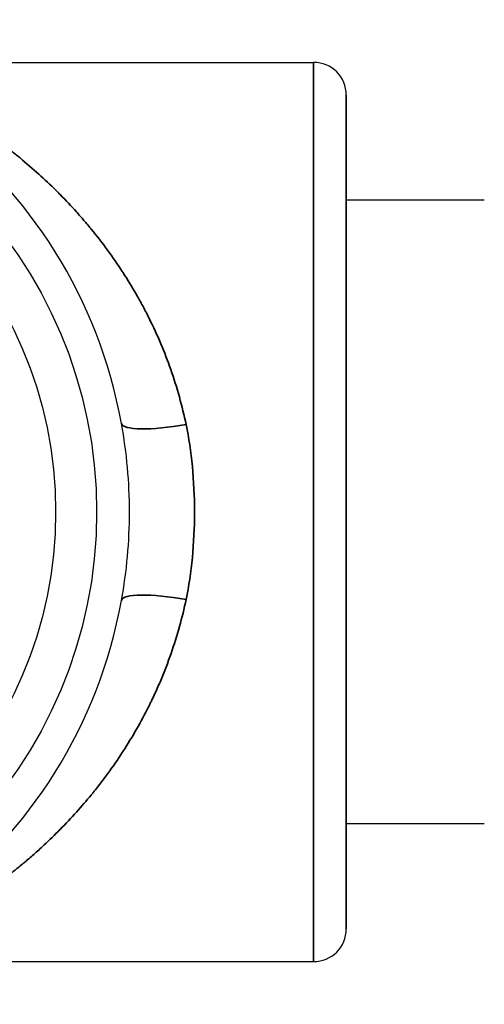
# Model space of a CAD drawing. Header units: millimetres. Extents: x 399 to 6076, y -1991 to 1602.
# Tile 248 of 256: x 4585.41 to 4592.49, y 459.36 to 474.36. Entities that reach past the tile are written whole.
import ezdxf

# ---------------------------------------------------------------- set-up
doc = ezdxf.new("R2010")
doc.units = ezdxf.units.MM
doc.layers.add('可見 (ISO)', color=7, linetype='Continuous', lineweight=25)
doc.layers.add('窄部可見 (ISO)', color=7, linetype='Continuous', lineweight=35)

msp = doc.modelspace()

# ---------------------------------------------------------------- linework, layer by layer
at = {"layer": '可見 (ISO)'}
for p, q in [((4582.639, 473.706), (4589.885, 473.706)), ((4590.385, 460.506), (4590.385, 473.206)), ((4590.385, 473.206), (4590.385, 460.506)), ((4592.485, 471.606), (4590.385, 471.606)), ((4586.385, 471.306), (4586.385, 471.306)), ((4586.685, 470.934), (4586.685, 470.934)), ((4586.685, 469.272), (4586.685, 469.272)), ((4586.685, 464.439), (4586.685, 464.439)), ((4586.685, 462.778), (4586.685, 462.778)), ((4586.385, 462.406), (4586.385, 462.406)), ((4592.485, 462.106), (4590.385, 462.106)), ((4582.639, 460.006), (4589.885, 460.006))]:
    msp.add_line(p, q, dxfattribs=at)
for radius in [7, 6.375]:
    msp.add_circle((4579.585, 466.856), radius, dxfattribs=at)
for centre, radius, start, end in [((4579.585, 466.856), 7.5, 10.3509, 349.6491), ((4589.885, 473.206), 0.5, 0, 90), ((4589.885, 460.506), 0.5, 270, 0)]:
    msp.add_arc(centre, radius, start, end, dxfattribs=at)
msp.add_open_spline([(4586.963, 465.508), (4587.044, 465.953), (4587.085, 466.404), (4587.085, 466.856), (4587.085, 467.308), (4587.044, 467.758), (4586.963, 468.203)], degree=3, knots=[0, 0, 0, 0, 0.001354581, 0.001354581, 0.001354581, 0.002709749, 0.002709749, 0.002709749, 0.002709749], dxfattribs=at)
at = {"layer": '窄部可見 (ISO)'}
msp.add_line((4589.885, 460.006), (4589.885, 473.706), dxfattribs=at)
for centre, major_axis, start_param, end_param in [((4587.947, 468.383), (-0.984, -0.18), 0, 1.535832), ((4587.947, 465.329), (-0.984, 0.18), 4.747353, 6.283185)]:
    msp.add_ellipse(centre, major_axis=major_axis, ratio=0.191505, start_param=start_param, end_param=end_param, dxfattribs=at)
for points, knots in [([(4584.353, 472.996), (4584.423, 472.955), (4584.518, 472.897), (4584.638, 472.82), (4584.717, 472.769), (4584.811, 472.706), (4584.906, 472.64), (4585.026, 472.556), (4585.132, 472.477), (4585.224, 472.406), (4585.27, 472.37), (4585.312, 472.337), (4585.351, 472.305), (4585.371, 472.29), (4585.389, 472.275), (4585.407, 472.26), (4585.416, 472.253), (4585.424, 472.246), (4585.433, 472.239), (4585.437, 472.235), (4585.441, 472.232), (4585.445, 472.228), (4585.447, 472.227), (4585.449, 472.225), (4585.451, 472.223), (4585.453, 472.222), (4585.454, 472.221), (4585.457, 472.218), (4585.651, 472.056), (4585.831, 471.891), (4585.995, 471.726), (4586.006, 471.715), (4586.018, 471.703), (4586.029, 471.692), (4586.116, 471.604), (4586.198, 471.516), (4586.277, 471.429), (4586.316, 471.386), (4586.354, 471.342), (4586.391, 471.299), (4586.409, 471.278), (4586.427, 471.256), (4586.445, 471.235), (4586.454, 471.224), (4586.463, 471.214), (4586.472, 471.203), (4586.476, 471.198), (4586.481, 471.192), (4586.485, 471.187), (4586.49, 471.182), (4586.493, 471.178), (4586.498, 471.171), (4586.501, 471.168), (4586.504, 471.164), (4586.507, 471.161), (4586.677, 470.952), (4586.833, 470.738), (4586.974, 470.522), (4586.977, 470.517), (4586.981, 470.512), (4586.984, 470.507), (4587.057, 470.394), (4587.126, 470.281), (4587.191, 470.167), (4587.223, 470.11), (4587.255, 470.053), (4587.286, 469.996), (4587.301, 469.968), (4587.316, 469.939), (4587.331, 469.911), (4587.338, 469.896), (4587.345, 469.882), (4587.353, 469.868), (4587.356, 469.861), (4587.36, 469.853), (4587.364, 469.846), (4587.367, 469.839), (4587.37, 469.833), (4587.374, 469.825), (4587.377, 469.819), (4587.38, 469.813), (4587.383, 469.807), (4587.511, 469.55), (4587.62, 469.291), (4587.713, 469.027), (4587.81, 468.75), (4587.888, 468.468), (4587.947, 468.188)], [0, 0, 0, 0, 0.0756696, 0.0756696, 0.0756696, 0.125, 0.125, 0.125, 0.1875, 0.1875, 0.1875, 0.21875, 0.21875, 0.21875, 0.234375, 0.234375, 0.234375, 0.2421875, 0.2421875, 0.2421875, 0.2460937, 0.2460937, 0.2460937, 0.2480469, 0.2480469, 0.2480469, 0.25, 0.25, 0.25, 0.3668202, 0.3668202, 0.3668202, 0.375, 0.375, 0.375, 0.4375, 0.4375, 0.4375, 0.46875, 0.46875, 0.46875, 0.484375, 0.484375, 0.484375, 0.4921875, 0.4921875, 0.4921875, 0.4960937, 0.4960937, 0.4960937, 0.5, 0.5, 0.5, 0.5019744, 0.5019744, 0.5019744, 0.6222427, 0.6222427, 0.6222427, 0.625, 0.625, 0.625, 0.6875, 0.6875, 0.6875, 0.71875, 0.71875, 0.71875, 0.734375, 0.734375, 0.734375, 0.7421875, 0.7421875, 0.7421875, 0.7460937, 0.7460937, 0.7460937, 0.75, 0.75, 0.75, 0.7528777, 0.7528777, 0.7528777, 0.8735867, 0.8735867, 0.8735867, 1, 1, 1, 1]), ([(4587.947, 468.188), (4588.031, 467.784), (4588.074, 467.336), (4588.074, 466.374), (4588.031, 465.927), (4587.947, 465.523)], [0, 0, 0, 0, 0.5, 0.5, 1, 1, 1, 1]), ([(4587.947, 465.523), (4587.889, 465.247), (4587.812, 464.971), (4587.717, 464.698), (4587.67, 464.562), (4587.618, 464.426), (4587.561, 464.291), (4587.532, 464.224), (4587.503, 464.157), (4587.472, 464.09), (4587.456, 464.056), (4587.441, 464.023), (4587.425, 463.99), (4587.417, 463.973), (4587.409, 463.956), (4587.401, 463.94), (4587.397, 463.931), (4587.392, 463.923), (4587.388, 463.915), (4587.384, 463.907), (4587.38, 463.897), (4587.376, 463.89), (4587.262, 463.661), (4587.132, 463.433), (4586.986, 463.208), (4586.982, 463.202), (4586.978, 463.197), (4586.975, 463.191), (4586.905, 463.084), (4586.832, 462.978), (4586.755, 462.872), (4586.714, 462.817), (4586.673, 462.761), (4586.631, 462.707), (4586.609, 462.679), (4586.588, 462.652), (4586.566, 462.624), (4586.555, 462.611), (4586.544, 462.597), (4586.533, 462.584), (4586.528, 462.577), (4586.523, 462.57), (4586.517, 462.563), (4586.514, 462.56), (4586.511, 462.555), (4586.508, 462.552), (4586.505, 462.548), (4586.502, 462.545), (4586.5, 462.543), (4586.361, 462.373), (4586.204, 462.197), (4586.03, 462.021), (4586.018, 462.009), (4586.006, 461.996), (4585.994, 461.984), (4585.918, 461.908), (4585.839, 461.832), (4585.757, 461.756), (4585.709, 461.712), (4585.66, 461.668), (4585.61, 461.624), (4585.585, 461.602), (4585.56, 461.58), (4585.534, 461.558), (4585.521, 461.547), (4585.509, 461.536), (4585.496, 461.525), (4585.489, 461.52), (4585.483, 461.515), (4585.476, 461.509), (4585.473, 461.506), (4585.47, 461.504), (4585.467, 461.501), (4585.463, 461.498), (4585.459, 461.494), (4585.457, 461.493), (4585.454, 461.49), (4585.45, 461.487), (4585.447, 461.485), (4585.385, 461.433), (4585.311, 461.373), (4585.224, 461.306), (4585.178, 461.27), (4585.129, 461.233), (4585.076, 461.194), (4585.049, 461.174), (4585.022, 461.154), (4584.994, 461.134), (4584.979, 461.124), (4584.965, 461.113), (4584.95, 461.103), (4584.936, 461.093), (4584.922, 461.083), (4584.906, 461.072), (4584.653, 460.895), (4584.469, 460.784), (4584.353, 460.716)], [0, 0, 0, 0, 0.125, 0.125, 0.125, 0.1875, 0.1875, 0.1875, 0.21875, 0.21875, 0.21875, 0.234375, 0.234375, 0.234375, 0.2421875, 0.2421875, 0.2421875, 0.2460937, 0.2460937, 0.2460937, 0.25, 0.25, 0.25, 0.375, 0.375, 0.375, 0.3780751, 0.3780751, 0.3780751, 0.4375, 0.4375, 0.4375, 0.46875, 0.46875, 0.46875, 0.484375, 0.484375, 0.484375, 0.4921875, 0.4921875, 0.4921875, 0.4960938, 0.4960938, 0.4960938, 0.4982063, 0.4982063, 0.4982063, 0.5, 0.5, 0.5, 0.625, 0.625, 0.625, 0.6336721, 0.6336721, 0.6336721, 0.6875, 0.6875, 0.6875, 0.71875, 0.71875, 0.71875, 0.734375, 0.734375, 0.734375, 0.7421875, 0.7421875, 0.7421875, 0.7460938, 0.7460938, 0.7460938, 0.7480469, 0.7480469, 0.7480469, 0.75, 0.75, 0.75, 0.7532095, 0.7532095, 0.7532095, 0.8125, 0.8125, 0.8125, 0.84375, 0.84375, 0.84375, 0.859375, 0.859375, 0.859375, 0.8671875, 0.8671875, 0.8671875, 0.875, 0.875, 0.875, 1, 1, 1, 1])]:
    msp.add_open_spline(points, degree=3, knots=knots, dxfattribs=at)

doc.saveas('drawing.dxf')
